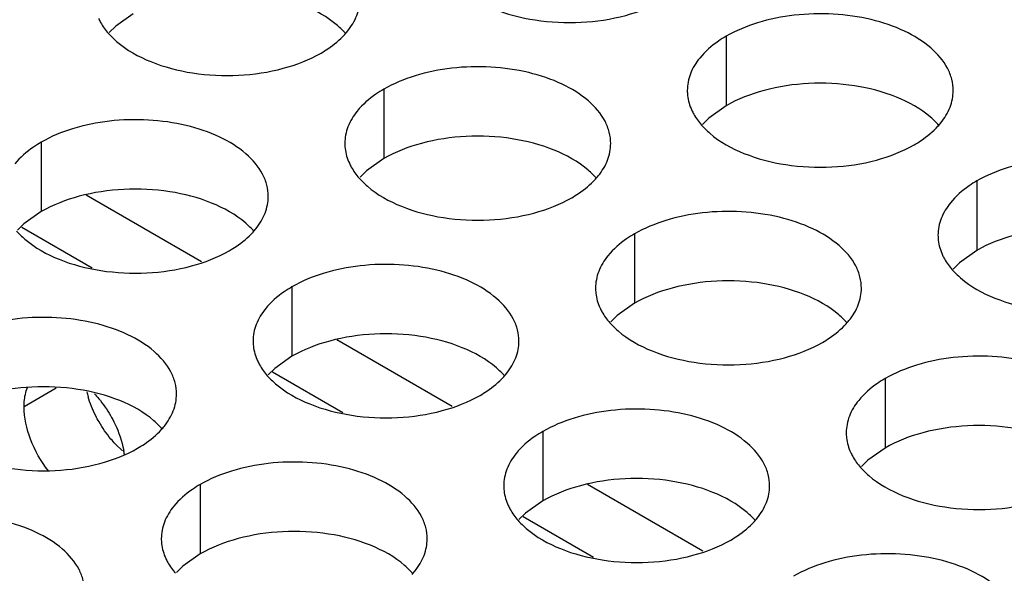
# Model space of a CAD drawing. Header units: inches. Extents: x 0 to 34, y 0 to 22.
# Tile 115 of 164: x 18.157 to 18.342, y 19.411 to 19.515. Entities that reach past the tile are written whole.
import ezdxf

# ---------------------------------------------------------------- set-up
doc = ezdxf.new("R2010")
doc.units = ezdxf.units.IN
doc.header["$LTSCALE"] = 1.87
doc.header["$MEASUREMENT"] = 0
doc.layers.get('0').update_dxf_attribs({"linetype": 'CONTINUOUS'})
doc.layers.add('02___PRT_ALL_AXES', color=7, linetype='CONTINUOUS')

msp = doc.modelspace()

# ---------------------------------------------------------------- linework, layer by layer
at = {"color": 3, "linetype": 'CONTINUOUS'}
for p, q in [((18.1912673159, 19.4697306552), (18.1695510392, 19.4822693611)), ((18.2384077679, 19.4425123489), (18.2166914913, 19.4550510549)), ((18.28554822, 19.4152940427), (18.2638319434, 19.4278327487))]:
    msp.add_line(p, q, dxfattribs=at)
at = {"color": 7, "linetype": 'CONTINUOUS'}
for p, q in [((18.1706785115, 19.4685535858), (18.1574766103, 19.4761761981)), ((18.2178189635, 19.4413352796), (18.2046170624, 19.4489578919)), ((18.2649594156, 19.4141169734), (18.2517575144, 19.4217395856))]:
    msp.add_line(p, q, dxfattribs=at)
at = {"layer": '02___PRT_ALL_AXES', "color": 7, "linetype": 'CONTINUOUS'}
for p, q in [((18.1783886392, 19.5163729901), (18.1751344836, 19.5140565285)), ((18.1751344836, 19.5140565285), (18.1739231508, 19.5128658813)), ((18.2899241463, 19.5121807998), (18.2899241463, 19.4991172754)), ((18.2255290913, 19.5022182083), (18.2255290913, 19.4891546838)), ((18.2899241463, 19.4991172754), (18.2866699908, 19.4968008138)), ((18.2866699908, 19.4968008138), (18.285458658, 19.4956101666)), ((18.1611340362, 19.4922556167), (18.1611340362, 19.4791920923)), ((18.2255290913, 19.4891546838), (18.2222749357, 19.4868382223)), ((18.2222749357, 19.4868382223), (18.2210636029, 19.4856475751)), ((18.3370645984, 19.4849624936), (18.3370645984, 19.4718989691)), ((18.1611340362, 19.4791920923), (18.1578798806, 19.4768756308)), ((18.1578798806, 19.4768756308), (18.1566685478, 19.4756849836)), ((18.2726695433, 19.474999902), (18.2726695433, 19.4619363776)), ((18.3370645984, 19.4718989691), (18.3338104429, 19.4695825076)), ((18.3338104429, 19.4695825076), (18.3325991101, 19.4683918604)), ((18.2082744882, 19.4650373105), (18.2082744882, 19.4519737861)), ((18.2726695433, 19.4619363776), (18.2694153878, 19.4596199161)), ((18.2694153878, 19.4596199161), (18.268204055, 19.4584292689)), ((18.2082744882, 19.4519737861), (18.2050203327, 19.4496573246)), ((18.2050203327, 19.4496573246), (18.2038089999, 19.4484666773)), ((18.3198099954, 19.4477815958), (18.3198099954, 19.4347180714)), ((18.163936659, 19.4459538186), (18.1578897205, 19.4424623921)), ((18.2554149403, 19.4378190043), (18.2554149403, 19.4247554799)), ((18.3198099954, 19.4347180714), (18.3165558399, 19.4324016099)), ((18.3165558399, 19.4324016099), (18.3153445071, 19.4312109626)), ((18.1910198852, 19.4278564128), (18.1910198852, 19.4147928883)), ((18.2554149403, 19.4247554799), (18.2521607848, 19.4224390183)), ((18.2521607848, 19.4224390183), (18.250949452, 19.4212483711)), ((18.1910198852, 19.4147928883), (18.1877657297, 19.4124764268)), ((18.1877657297, 19.4124764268), (18.1865543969, 19.4112857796))]:
    msp.add_line(p, q, dxfattribs=at)
at = {"layer": '02___PRT_ALL_AXES', "color": 3, "linetype": 'CONTINUOUS'}
msp.add_line((18.1764238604, 19.4341670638), (18.1750751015, 19.4354578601), dxfattribs=at)
for centre, radius, start, end in [((18.2081254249, 19.5217068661), 0.0136346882, 317.6962685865, 321.0162667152), ((18.319660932, 19.5044511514), 0.0136346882, 317.6962685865, 321.0162667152), ((18.2552658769, 19.4944885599), 0.0136346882, 317.696268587, 321.0162667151), ((18.1908708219, 19.4845259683), 0.0136346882, 317.6962685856, 321.0162667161), ((18.302406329, 19.4672702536), 0.0136346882, 317.6962685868, 321.0162667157), ((18.2380112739, 19.4573076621), 0.0136346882, 317.6962685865, 321.0162667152), ((18.1883630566, 19.4498480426), 0.0192311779, 193.6945448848, 196.5380706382), ((18.1736162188, 19.4473450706), 0.0136346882, 317.6962685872, 321.0162667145), ((18.285151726, 19.4300893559), 0.0136346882, 317.6962685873, 321.0162667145), ((18.2207566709, 19.4201267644), 0.0136346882, 317.6962685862, 321.0162667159)]:
    msp.add_arc(centre, radius, start, end, dxfattribs=at)
at = {"layer": '02___PRT_ALL_AXES', "color": 7, "linetype": 'CONTINUOUS'}
msp.add_arc((18.15994827, 19.4310969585), 0.0169854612, 8.2131773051, 10.826883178, dxfattribs=at)
for points, knots in [([(18.2183817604, 19.5126724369), (18.2179032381, 19.5132197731), (18.2155985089, 19.5154726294), (18.2127100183, 19.5170586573), (18.2104057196, 19.5179903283)], [0, 0, 0, 0, 0.2263074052, 1, 1, 1, 1]), ([(18.3219412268, 19.5007346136), (18.319422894, 19.5017528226), (18.313940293, 19.5031639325), (18.3054673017, 19.503572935), (18.2972333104, 19.5023538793), (18.2921386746, 19.5003959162), (18.2899241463, 19.4991172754)], [0, 0, 0, 0, 0.2471885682, 0.5098846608, 0.7673009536, 1, 1, 1, 1]), ([(18.3299172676, 19.4954167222), (18.3294387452, 19.4959640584), (18.3271340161, 19.4982169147), (18.3242455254, 19.4998029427), (18.3219412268, 19.5007346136)], [0, 0, 0, 0, 0.2263074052, 1, 1, 1, 1]), ([(18.2575461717, 19.4907720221), (18.255027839, 19.491790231), (18.2495452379, 19.493201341), (18.2410722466, 19.4936103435), (18.2328382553, 19.4923912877), (18.2277436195, 19.4904333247), (18.2255290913, 19.4891546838)], [0, 0, 0, 0, 0.2471885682, 0.5098846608, 0.7673009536, 1, 1, 1, 1]), ([(18.2655222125, 19.4854541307), (18.2650436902, 19.4860014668), (18.262738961, 19.4882543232), (18.2598504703, 19.4898403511), (18.2575461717, 19.4907720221)], [0, 0, 0, 0, 0.2263074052, 1, 1, 1, 1]), ([(18.1931511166, 19.4808094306), (18.1906327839, 19.4818276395), (18.1851501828, 19.4832387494), (18.1766771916, 19.483647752), (18.1684432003, 19.4824286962), (18.1633485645, 19.4804707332), (18.1611340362, 19.4791920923)], [0, 0, 0, 0, 0.2471885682, 0.5098846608, 0.7673009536, 1, 1, 1, 1]), ([(18.2011271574, 19.4754915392), (18.2006486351, 19.4760388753), (18.1983439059, 19.4782917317), (18.1954554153, 19.4798777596), (18.1931511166, 19.4808094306)], [0, 0, 0, 0, 0.2263074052, 1, 1, 1, 1]), ([(18.3690816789, 19.4735163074), (18.3665633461, 19.4745345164), (18.3610807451, 19.4759456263), (18.3526077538, 19.4763546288), (18.3443737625, 19.475135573), (18.3392791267, 19.47317761), (18.3370645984, 19.4718989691)], [0, 0, 0, 0, 0.2471885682, 0.5098846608, 0.7673009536, 1, 1, 1, 1]), ([(18.3046866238, 19.4635537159), (18.302168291, 19.4645719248), (18.29668569, 19.4659830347), (18.2882126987, 19.4663920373), (18.2799787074, 19.4651729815), (18.2748840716, 19.4632150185), (18.2726695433, 19.4619363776)], [0, 0, 0, 0, 0.2471885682, 0.5098846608, 0.7673009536, 1, 1, 1, 1]), ([(18.3126626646, 19.4582358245), (18.3121841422, 19.4587831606), (18.309879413, 19.461036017), (18.3069909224, 19.4626220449), (18.3046866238, 19.4635537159)], [0, 0, 0, 0, 0.2263074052, 1, 1, 1, 1]), ([(18.2402915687, 19.4535911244), (18.237773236, 19.4546093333), (18.2322906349, 19.4560204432), (18.2238176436, 19.4564294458), (18.2155836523, 19.45521039), (18.2104890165, 19.453252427), (18.2082744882, 19.4519737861)], [0, 0, 0, 0, 0.2471885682, 0.5098846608, 0.7673009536, 1, 1, 1, 1]), ([(18.2482676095, 19.4482732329), (18.2477890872, 19.4488205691), (18.245484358, 19.4510734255), (18.2425958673, 19.4526594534), (18.2402915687, 19.4535911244)], [0, 0, 0, 0, 0.2263074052, 1, 1, 1, 1]), ([(18.1758965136, 19.4436285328), (18.1733781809, 19.4446467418), (18.1678955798, 19.4460578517), (18.1594225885, 19.4464668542), (18.1511885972, 19.4452477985), (18.1460939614, 19.4432898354), (18.1438794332, 19.4420111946)], [0, 0, 0, 0, 0.2471885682, 0.5098846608, 0.7673009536, 1, 1, 1, 1]), ([(18.1578897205, 19.4424623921), (18.1578897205, 19.4427948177), (18.157939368, 19.4440268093), (18.1581964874, 19.445261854), (18.1585463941, 19.4460927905)], [0, 0, 0, 0, 0.2693821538, 1, 1, 1, 1]), ([(18.1711217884, 19.444930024), (18.171404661, 19.4446277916), (18.1725209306, 19.4433577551), (18.1734886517, 19.4419583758), (18.1741270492, 19.4408531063)], [0, 0, 0, 0, 0.2448951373, 1, 1, 1, 1]), ([(18.1838725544, 19.4383106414), (18.1833940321, 19.4388579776), (18.1810893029, 19.4411108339), (18.1782008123, 19.4426968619), (18.1758965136, 19.4436285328)], [0, 0, 0, 0, 0.2263074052, 1, 1, 1, 1]), ([(18.1624690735, 19.4304286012), (18.1610682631, 19.4322192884), (18.1588938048, 19.4360500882), (18.1578897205, 19.4403899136), (18.1578897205, 19.4424623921)], [0, 0, 0, 0, 0.5231279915, 1, 1, 1, 1]), ([(18.1741270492, 19.4408531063), (18.1744299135, 19.4403287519), (18.1755233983, 19.4382508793), (18.1763044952, 19.4359992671), (18.1766313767, 19.4342875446)], [0, 0, 0, 0, 0.2578735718, 1, 1, 1, 1]), ([(18.3518270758, 19.4363354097), (18.3493087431, 19.4373536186), (18.3438261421, 19.4387647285), (18.3353531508, 19.4391737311), (18.3271191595, 19.4379546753), (18.3220245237, 19.4359967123), (18.3198099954, 19.4347180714)], [0, 0, 0, 0, 0.2471885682, 0.5098846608, 0.7673009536, 1, 1, 1, 1]), ([(18.2874320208, 19.4263728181), (18.284913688, 19.4273910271), (18.279431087, 19.428802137), (18.2709580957, 19.4292111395), (18.2627241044, 19.4279920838), (18.2576294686, 19.4260341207), (18.2554149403, 19.4247554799)], [0, 0, 0, 0, 0.2471885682, 0.5098846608, 0.7673009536, 1, 1, 1, 1]), ([(18.2954080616, 19.4210549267), (18.2949295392, 19.4216022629), (18.29262481, 19.4238551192), (18.2897363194, 19.4254411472), (18.2874320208, 19.4263728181)], [0, 0, 0, 0, 0.2263074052, 1, 1, 1, 1]), ([(18.2230369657, 19.4164102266), (18.2205186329, 19.4174284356), (18.2150360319, 19.4188395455), (18.2065630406, 19.419248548), (18.1983290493, 19.4180294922), (18.1932344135, 19.4160715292), (18.1910198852, 19.4147928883)], [0, 0, 0, 0, 0.2471885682, 0.5098846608, 0.7673009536, 1, 1, 1, 1]), ([(18.2310130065, 19.4110923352), (18.2305344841, 19.4116396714), (18.228229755, 19.4138925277), (18.2253412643, 19.4154785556), (18.2230369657, 19.4164102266)], [0, 0, 0, 0, 0.2263074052, 1, 1, 1, 1])]:
    msp.add_open_spline(points, degree=3, knots=knots, dxfattribs=at)
at = {"layer": '02___PRT_ALL_AXES', "color": 3, "linetype": 'CONTINUOUS'}
for points, knots in [([(18.2187240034, 19.5131292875), (18.2194467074, 19.5140230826), (18.2206221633, 19.515939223), (18.2210649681, 19.518161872), (18.2210654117, 19.5192199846)], [0, 0, 0, 0, 0.520681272, 1, 1, 1, 1]), ([(18.2461219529, 19.5173680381), (18.2486402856, 19.5163498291), (18.2541228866, 19.5149387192), (18.2625958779, 19.5145297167), (18.2708298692, 19.5157487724), (18.275924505, 19.5177067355), (18.2781390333, 19.5189853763)], [0, 0, 0, 0, 0.2471885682, 0.5098846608, 0.7673009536, 1, 1, 1, 1]), ([(18.3326009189, 19.5019642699), (18.3326012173, 19.502676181), (18.3324127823, 19.5041354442), (18.3312619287, 19.5070463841), (18.3283379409, 19.5104075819), (18.3233173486, 19.5134569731), (18.3170497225, 19.5155568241), (18.3100229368, 19.5165426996), (18.3027969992, 19.516345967), (18.2959666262, 19.5149776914), (18.2917746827, 19.5132492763), (18.2899241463, 19.5121807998)], [0, 0, 0, 0, 0.0428834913, 0.0875237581, 0.1869142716, 0.3042190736, 0.4379395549, 0.5823561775, 0.7295584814, 0.8712822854, 1, 1, 1, 1]), ([(18.171918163, 19.5154936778), (18.1720304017, 19.5152517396), (18.1725376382, 19.5142642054), (18.1731962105, 19.5133577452), (18.173750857, 19.512723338)], [0, 0, 0, 0, 0.2404086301, 1, 1, 1, 1]), ([(18.173750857, 19.512723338), (18.1742293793, 19.5121760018), (18.1765341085, 19.5099231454), (18.1794225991, 19.5083371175), (18.1817268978, 19.5074054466)], [0, 0, 0, 0, 0.2263074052, 1, 1, 1, 1]), ([(18.2137439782, 19.5090227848), (18.2141798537, 19.5092744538), (18.2157900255, 19.5102757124), (18.2172720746, 19.5114989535), (18.2182094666, 19.5125298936)], [0, 0, 0, 0, 0.2653620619, 1, 1, 1, 1]), ([(18.2899241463, 19.5121807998), (18.2894230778, 19.5118914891), (18.2875972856, 19.5107438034), (18.2859371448, 19.5093024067), (18.2849441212, 19.5080742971)], [0, 0, 0, 0, 0.2681225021, 1, 1, 1, 1]), ([(18.1817268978, 19.5074054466), (18.1842452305, 19.5063872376), (18.1897278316, 19.5049761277), (18.1982008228, 19.5045671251), (18.2064348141, 19.5057861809), (18.2115294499, 19.5077441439), (18.2137439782, 19.5090227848)], [0, 0, 0, 0, 0.2471885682, 0.5098846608, 0.7673009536, 1, 1, 1, 1]), ([(18.2682058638, 19.4920016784), (18.2682061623, 19.4927135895), (18.2680177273, 19.4941728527), (18.2668668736, 19.4970837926), (18.2639428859, 19.5004449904), (18.2589222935, 19.5034943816), (18.2526546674, 19.5055942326), (18.2456278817, 19.5065801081), (18.2384019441, 19.5063833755), (18.2315715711, 19.5050150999), (18.2273796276, 19.5032866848), (18.2255290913, 19.5022182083)], [0, 0, 0, 0, 0.0428834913, 0.0875237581, 0.1869142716, 0.3042190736, 0.4379395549, 0.5823561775, 0.7295584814, 0.8712822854, 1, 1, 1, 1]), ([(18.2849441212, 19.5080742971), (18.2842214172, 19.5071805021), (18.2830459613, 19.5052643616), (18.2826031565, 19.5030417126), (18.2826027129, 19.5019836)], [0, 0, 0, 0, 0.520681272, 1, 1, 1, 1]), ([(18.2255290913, 19.5022182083), (18.2250280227, 19.5019288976), (18.2232022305, 19.5007812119), (18.2215420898, 19.4993398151), (18.2205490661, 19.4981117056)], [0, 0, 0, 0, 0.2681225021, 1, 1, 1, 1]), ([(18.2826027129, 19.5019836), (18.2826025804, 19.501667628), (18.282674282, 19.5003817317), (18.2830453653, 19.4991180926), (18.2834536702, 19.4982379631)], [0, 0, 0, 0, 0.2456633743, 1, 1, 1, 1]), ([(18.3302595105, 19.4958735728), (18.3309822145, 19.4967673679), (18.3321576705, 19.4986835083), (18.3326004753, 19.5009061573), (18.3326009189, 19.5019642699)], [0, 0, 0, 0, 0.520681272, 1, 1, 1, 1]), ([(18.2205490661, 19.4981117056), (18.2198263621, 19.4972179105), (18.2186509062, 19.4953017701), (18.2182081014, 19.493079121), (18.2182076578, 19.4920210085)], [0, 0, 0, 0, 0.520681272, 1, 1, 1, 1]), ([(18.2834536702, 19.4982379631), (18.2835659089, 19.4979960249), (18.2840731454, 19.4970084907), (18.2847317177, 19.4961020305), (18.2852863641, 19.4954676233)], [0, 0, 0, 0, 0.2404086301, 1, 1, 1, 1]), ([(18.2038108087, 19.4820390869), (18.2038111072, 19.482750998), (18.2036226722, 19.4842102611), (18.2024718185, 19.487121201), (18.1995478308, 19.4904823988), (18.1945272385, 19.4935317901), (18.1882596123, 19.4956316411), (18.1812328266, 19.4966175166), (18.174006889, 19.4964207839), (18.167176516, 19.4950525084), (18.1629845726, 19.4933240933), (18.1611340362, 19.4922556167)], [0, 0, 0, 0, 0.0428834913, 0.0875237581, 0.1869142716, 0.3042190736, 0.4379395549, 0.5823561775, 0.7295584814, 0.8712822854, 1, 1, 1, 1]), ([(18.2852863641, 19.4954676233), (18.2857648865, 19.4949202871), (18.2880696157, 19.4926674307), (18.2909581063, 19.4910814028), (18.293262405, 19.4901497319)], [0, 0, 0, 0, 0.2263074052, 1, 1, 1, 1]), ([(18.3252794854, 19.4917670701), (18.3257153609, 19.4920187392), (18.3273255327, 19.4930199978), (18.3288075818, 19.4942432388), (18.3297449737, 19.4952741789)], [0, 0, 0, 0, 0.2653620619, 1, 1, 1, 1]), ([(18.1611340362, 19.4922556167), (18.1606329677, 19.4919663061), (18.1588071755, 19.4908186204), (18.1571470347, 19.4893772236), (18.156154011, 19.4881491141)], [0, 0, 0, 0, 0.2681225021, 1, 1, 1, 1]), ([(18.2182076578, 19.4920210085), (18.2182075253, 19.4917050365), (18.218279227, 19.4904191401), (18.2186503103, 19.489155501), (18.2190586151, 19.4882753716)], [0, 0, 0, 0, 0.2456633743, 1, 1, 1, 1]), ([(18.2658644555, 19.4859109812), (18.2665871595, 19.4868047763), (18.2677626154, 19.4887209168), (18.2682054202, 19.4909435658), (18.2682058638, 19.4920016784)], [0, 0, 0, 0, 0.520681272, 1, 1, 1, 1]), ([(18.293262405, 19.4901497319), (18.2957807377, 19.4891315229), (18.3012633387, 19.487720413), (18.30973633, 19.4873114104), (18.3179703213, 19.4885304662), (18.3230649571, 19.4904884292), (18.3252794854, 19.4917670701)], [0, 0, 0, 0, 0.2471885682, 0.5098846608, 0.7673009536, 1, 1, 1, 1]), ([(18.2190586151, 19.4882753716), (18.2191708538, 19.4880334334), (18.2196780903, 19.4870458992), (18.2203366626, 19.486139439), (18.2208913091, 19.4855050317)], [0, 0, 0, 0, 0.2404086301, 1, 1, 1, 1]), ([(18.379741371, 19.4747459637), (18.3797416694, 19.4754578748), (18.3795532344, 19.476917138), (18.3784023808, 19.4798280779), (18.375478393, 19.4831892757), (18.3704578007, 19.4862386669), (18.3641901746, 19.4883385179), (18.3571633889, 19.4893243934), (18.3499374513, 19.4891276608), (18.3431070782, 19.4877593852), (18.3389151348, 19.4860309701), (18.3370645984, 19.4849624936)], [0, 0, 0, 0, 0.0428834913, 0.0875237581, 0.1869142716, 0.3042190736, 0.4379395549, 0.5823561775, 0.7295584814, 0.8712822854, 1, 1, 1, 1]), ([(18.2208913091, 19.4855050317), (18.2213698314, 19.4849576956), (18.2236745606, 19.4827048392), (18.2265630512, 19.4811188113), (18.2288673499, 19.4801871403)], [0, 0, 0, 0, 0.2263074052, 1, 1, 1, 1]), ([(18.2608844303, 19.4818044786), (18.2613203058, 19.4820561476), (18.2629304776, 19.4830574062), (18.2644125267, 19.4842806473), (18.2653499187, 19.4853115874)], [0, 0, 0, 0, 0.2653620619, 1, 1, 1, 1]), ([(18.3370645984, 19.4849624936), (18.3365635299, 19.4846731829), (18.3347377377, 19.4835254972), (18.3330775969, 19.4820841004), (18.3320845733, 19.4808559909)], [0, 0, 0, 0, 0.2681225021, 1, 1, 1, 1]), ([(18.2014694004, 19.4759483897), (18.2021921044, 19.4768421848), (18.2033675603, 19.4787583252), (18.2038103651, 19.4809809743), (18.2038108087, 19.4820390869)], [0, 0, 0, 0, 0.520681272, 1, 1, 1, 1]), ([(18.2288673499, 19.4801871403), (18.2313856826, 19.4791689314), (18.2368682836, 19.4777578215), (18.2453412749, 19.4773488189), (18.2535752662, 19.4785678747), (18.258669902, 19.4805258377), (18.2608844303, 19.4818044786)], [0, 0, 0, 0, 0.2471885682, 0.5098846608, 0.7673009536, 1, 1, 1, 1]), ([(18.3320845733, 19.4808559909), (18.3313618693, 19.4799621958), (18.3301864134, 19.4780460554), (18.3297436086, 19.4758234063), (18.3297431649, 19.4747652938)], [0, 0, 0, 0, 0.520681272, 1, 1, 1, 1]), ([(18.3153463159, 19.4647833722), (18.3153466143, 19.4654952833), (18.3151581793, 19.4669545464), (18.3140073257, 19.4698654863), (18.3110833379, 19.4732266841), (18.3060627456, 19.4762760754), (18.2997951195, 19.4783759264), (18.2927683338, 19.4793618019), (18.2855423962, 19.4791650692), (18.2787120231, 19.4777967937), (18.2745200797, 19.4760683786), (18.2726695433, 19.474999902)], [0, 0, 0, 0, 0.0428834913, 0.0875237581, 0.1869142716, 0.3042190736, 0.4379395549, 0.5823561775, 0.7295584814, 0.8712822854, 1, 1, 1, 1]), ([(18.156496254, 19.4755424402), (18.1569747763, 19.4749951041), (18.1592795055, 19.4727422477), (18.1621679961, 19.4711562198), (18.1644722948, 19.4702245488)], [0, 0, 0, 0, 0.2263074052, 1, 1, 1, 1]), ([(18.1964893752, 19.4718418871), (18.1969252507, 19.4720935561), (18.1985354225, 19.4730948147), (18.2000174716, 19.4743180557), (18.2009548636, 19.4753489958)], [0, 0, 0, 0, 0.2653620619, 1, 1, 1, 1]), ([(18.2726695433, 19.474999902), (18.2721684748, 19.4747105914), (18.2703426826, 19.4735629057), (18.2686825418, 19.4721215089), (18.2676895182, 19.4708933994)], [0, 0, 0, 0, 0.2681225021, 1, 1, 1, 1]), ([(18.3297431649, 19.4747652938), (18.3297430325, 19.4744493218), (18.3298147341, 19.4731634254), (18.3301858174, 19.4718997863), (18.3305941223, 19.4710196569)], [0, 0, 0, 0, 0.2456633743, 1, 1, 1, 1]), ([(18.1644722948, 19.4702245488), (18.1669906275, 19.4692063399), (18.1724732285, 19.4677952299), (18.1809462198, 19.4673862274), (18.1891802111, 19.4686052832), (18.1942748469, 19.4705632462), (18.1964893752, 19.4718418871)], [0, 0, 0, 0, 0.2471885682, 0.5098846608, 0.7673009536, 1, 1, 1, 1]), ([(18.2509512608, 19.4548207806), (18.2509515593, 19.4555326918), (18.2507631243, 19.4569919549), (18.2496122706, 19.4599028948), (18.2466882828, 19.4632640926), (18.2416676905, 19.4663134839), (18.2354000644, 19.4684133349), (18.2283732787, 19.4693992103), (18.2211473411, 19.4692024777), (18.2143169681, 19.4678342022), (18.2101250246, 19.466105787), (18.2082744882, 19.4650373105)], [0, 0, 0, 0, 0.0428834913, 0.0875237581, 0.1869142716, 0.3042190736, 0.4379395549, 0.5823561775, 0.7295584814, 0.8712822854, 1, 1, 1, 1]), ([(18.2676895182, 19.4708933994), (18.2669668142, 19.4699996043), (18.2657913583, 19.4680834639), (18.2653485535, 19.4658608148), (18.2653481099, 19.4648027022)], [0, 0, 0, 0, 0.520681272, 1, 1, 1, 1]), ([(18.3305941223, 19.4710196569), (18.330706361, 19.4707777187), (18.3312135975, 19.4697901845), (18.3318721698, 19.4688837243), (18.3324268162, 19.468249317)], [0, 0, 0, 0, 0.2404086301, 1, 1, 1, 1]), ([(18.3324268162, 19.468249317), (18.3329053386, 19.4677019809), (18.3352100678, 19.4654491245), (18.3380985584, 19.4638630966), (18.340402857, 19.4629314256)], [0, 0, 0, 0, 0.2263074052, 1, 1, 1, 1]), ([(18.2082744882, 19.4650373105), (18.2077734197, 19.4647479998), (18.2059476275, 19.4636003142), (18.2042874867, 19.4621589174), (18.2032944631, 19.4609308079)], [0, 0, 0, 0, 0.2681225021, 1, 1, 1, 1]), ([(18.2653481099, 19.4648027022), (18.2653479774, 19.4644867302), (18.265419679, 19.4632008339), (18.2657907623, 19.4619371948), (18.2661990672, 19.4610570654)], [0, 0, 0, 0, 0.2456633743, 1, 1, 1, 1]), ([(18.3130049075, 19.458692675), (18.3137276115, 19.4595864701), (18.3149030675, 19.4615026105), (18.3153458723, 19.4637252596), (18.3153463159, 19.4647833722)], [0, 0, 0, 0, 0.520681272, 1, 1, 1, 1]), ([(18.340402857, 19.4629314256), (18.3429211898, 19.4619132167), (18.3484037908, 19.4605021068), (18.3568767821, 19.4600931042), (18.3651107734, 19.46131216), (18.3702054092, 19.463270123), (18.3724199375, 19.4645487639)], [0, 0, 0, 0, 0.2471885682, 0.5098846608, 0.7673009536, 1, 1, 1, 1]), ([(18.2032944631, 19.4609308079), (18.2025717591, 19.4600370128), (18.2013963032, 19.4581208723), (18.2009534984, 19.4558982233), (18.2009530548, 19.4548401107)], [0, 0, 0, 0, 0.520681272, 1, 1, 1, 1]), ([(18.2661990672, 19.4610570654), (18.2663113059, 19.4608151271), (18.2668185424, 19.459827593), (18.2674771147, 19.4589211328), (18.2680317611, 19.4582867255)], [0, 0, 0, 0, 0.2404086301, 1, 1, 1, 1]), ([(18.1865562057, 19.4448581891), (18.1865565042, 19.4455701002), (18.1863680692, 19.4470293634), (18.1852172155, 19.4499403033), (18.1822932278, 19.4533015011), (18.1772726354, 19.4563508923), (18.1710050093, 19.4584507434), (18.1639782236, 19.4594366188), (18.156752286, 19.4592398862), (18.149921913, 19.4578716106), (18.1457299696, 19.4561431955), (18.1438794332, 19.455074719)], [0, 0, 0, 0, 0.0428834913, 0.0875237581, 0.1869142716, 0.3042190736, 0.4379395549, 0.5823561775, 0.7295584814, 0.8712822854, 1, 1, 1, 1]), ([(18.2680317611, 19.4582867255), (18.2685102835, 19.4577393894), (18.2708150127, 19.455486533), (18.2737035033, 19.4539005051), (18.276007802, 19.4529688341)], [0, 0, 0, 0, 0.2263074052, 1, 1, 1, 1]), ([(18.3080248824, 19.4545861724), (18.3084607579, 19.4548378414), (18.3100709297, 19.4558391), (18.3115529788, 19.457062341), (18.3124903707, 19.4580932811)], [0, 0, 0, 0, 0.2653620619, 1, 1, 1, 1]), ([(18.2009530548, 19.4548401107), (18.2009529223, 19.4545241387), (18.201024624, 19.4532382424), (18.2013957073, 19.4519746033), (18.2018040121, 19.4510944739)], [0, 0, 0, 0, 0.2456633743, 1, 1, 1, 1]), ([(18.2486098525, 19.4487300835), (18.2493325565, 19.4496238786), (18.2505080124, 19.451540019), (18.2509508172, 19.4537626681), (18.2509512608, 19.4548207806)], [0, 0, 0, 0, 0.520681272, 1, 1, 1, 1]), ([(18.276007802, 19.4529688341), (18.2785261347, 19.4519506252), (18.2840087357, 19.4505395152), (18.292481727, 19.4501305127), (18.3007157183, 19.4513495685), (18.3058103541, 19.4533075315), (18.3080248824, 19.4545861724)], [0, 0, 0, 0, 0.2471885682, 0.5098846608, 0.7673009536, 1, 1, 1, 1]), ([(18.2018040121, 19.4510944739), (18.2019162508, 19.4508525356), (18.2024234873, 19.4498650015), (18.2030820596, 19.4489585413), (18.2036367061, 19.448324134)], [0, 0, 0, 0, 0.2404086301, 1, 1, 1, 1]), ([(18.3624867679, 19.437565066), (18.3624870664, 19.4382769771), (18.3622986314, 19.4397362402), (18.3611477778, 19.4426471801), (18.35822379, 19.4460083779), (18.3532031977, 19.4490577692), (18.3469355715, 19.4511576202), (18.3399087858, 19.4521434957), (18.3326828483, 19.451946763), (18.3258524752, 19.4505784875), (18.3216605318, 19.4488500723), (18.3198099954, 19.4477815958)], [0, 0, 0, 0, 0.0428834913, 0.0875237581, 0.1869142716, 0.3042190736, 0.4379395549, 0.5823561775, 0.7295584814, 0.8712822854, 1, 1, 1, 1]), ([(18.2036367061, 19.448324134), (18.2041152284, 19.4477767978), (18.2064199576, 19.4455239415), (18.2093084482, 19.4439379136), (18.2116127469, 19.4430062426)], [0, 0, 0, 0, 0.2263074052, 1, 1, 1, 1]), ([(18.2436298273, 19.4446235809), (18.2440657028, 19.4448752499), (18.2456758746, 19.4458765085), (18.2471579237, 19.4470997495), (18.2480953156, 19.4481306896)], [0, 0, 0, 0, 0.2653620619, 1, 1, 1, 1]), ([(18.3198099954, 19.4477815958), (18.3193089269, 19.4474922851), (18.3174831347, 19.4463445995), (18.3158229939, 19.4449032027), (18.3148299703, 19.4436750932)], [0, 0, 0, 0, 0.2681225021, 1, 1, 1, 1]), ([(18.1719893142, 19.439620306), (18.1717695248, 19.4400008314), (18.1709478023, 19.4415226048), (18.1702943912, 19.4431372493), (18.1699274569, 19.4443738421)], [0, 0, 0, 0, 0.2541104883, 1, 1, 1, 1]), ([(18.1842147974, 19.438767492), (18.1849375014, 19.4396612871), (18.1861129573, 19.4415774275), (18.1865557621, 19.4438000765), (18.1865562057, 19.4448581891)], [0, 0, 0, 0, 0.520681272, 1, 1, 1, 1]), ([(18.2116127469, 19.4430062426), (18.2141310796, 19.4419880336), (18.2196136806, 19.4405769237), (18.2280866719, 19.4401679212), (18.2363206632, 19.4413869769), (18.241415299, 19.44334494), (18.2436298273, 19.4446235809)], [0, 0, 0, 0, 0.2471885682, 0.5098846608, 0.7673009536, 1, 1, 1, 1]), ([(18.3148299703, 19.4436750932), (18.3141072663, 19.4427812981), (18.3129318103, 19.4408651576), (18.3124890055, 19.4386425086), (18.3124885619, 19.437584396)], [0, 0, 0, 0, 0.520681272, 1, 1, 1, 1]), ([(18.2980917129, 19.4276024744), (18.2980920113, 19.4283143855), (18.2979035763, 19.4297736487), (18.2967527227, 19.4326845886), (18.2938287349, 19.4360457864), (18.2888081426, 19.4390951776), (18.2825405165, 19.4411950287), (18.2755137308, 19.4421809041), (18.2682877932, 19.4419841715), (18.2614574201, 19.4406158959), (18.2572654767, 19.4388874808), (18.2554149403, 19.4378190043)], [0, 0, 0, 0, 0.0428834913, 0.0875237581, 0.1869142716, 0.3042190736, 0.4379395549, 0.5823561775, 0.7295584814, 0.8712822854, 1, 1, 1, 1]), ([(18.1750751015, 19.4354578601), (18.1747841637, 19.4357650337), (18.1736356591, 19.4370587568), (18.1726426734, 19.4384891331), (18.1719893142, 19.439620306)], [0, 0, 0, 0, 0.2446439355, 1, 1, 1, 1]), ([(18.1792347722, 19.4346609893), (18.1796706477, 19.4349126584), (18.1812808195, 19.435913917), (18.1827628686, 19.437137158), (18.1837002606, 19.4381680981)], [0, 0, 0, 0, 0.2653620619, 1, 1, 1, 1]), ([(18.2554149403, 19.4378190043), (18.2549138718, 19.4375296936), (18.2530880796, 19.4363820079), (18.2514279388, 19.4349406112), (18.2504349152, 19.4337125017)], [0, 0, 0, 0, 0.2681225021, 1, 1, 1, 1]), ([(18.3124885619, 19.437584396), (18.3124884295, 19.437268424), (18.3125601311, 19.4359825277), (18.3129312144, 19.4347188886), (18.3133395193, 19.4338387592)], [0, 0, 0, 0, 0.2456633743, 1, 1, 1, 1]), ([(18.1472176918, 19.4330436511), (18.1497360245, 19.4320254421), (18.1552186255, 19.4306143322), (18.1636916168, 19.4302053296), (18.1719256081, 19.4314243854), (18.1770202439, 19.4333823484), (18.1792347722, 19.4346609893)], [0, 0, 0, 0, 0.2471885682, 0.5098846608, 0.7673009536, 1, 1, 1, 1]), ([(18.2504349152, 19.4337125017), (18.2497122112, 19.4328187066), (18.2485367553, 19.4309025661), (18.2480939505, 19.4286799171), (18.2480935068, 19.4276218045)], [0, 0, 0, 0, 0.520681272, 1, 1, 1, 1]), ([(18.3133395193, 19.4338387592), (18.313451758, 19.4335968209), (18.3139589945, 19.4326092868), (18.3146175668, 19.4317028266), (18.3151722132, 19.4310684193)], [0, 0, 0, 0, 0.2404086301, 1, 1, 1, 1]), ([(18.2336966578, 19.4176398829), (18.2336969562, 19.418351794), (18.2335085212, 19.4198110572), (18.2323576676, 19.4227219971), (18.2294336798, 19.4260831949), (18.2244130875, 19.4291325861), (18.2181454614, 19.4312324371), (18.2111186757, 19.4322183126), (18.2038927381, 19.43202158), (18.1970623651, 19.4306533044), (18.1928704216, 19.4289248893), (18.1910198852, 19.4278564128)], [0, 0, 0, 0, 0.0428834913, 0.0875237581, 0.1869142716, 0.3042190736, 0.4379395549, 0.5823561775, 0.7295584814, 0.8712822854, 1, 1, 1, 1]), ([(18.3151722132, 19.4310684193), (18.3156507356, 19.4305210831), (18.3179554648, 19.4282682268), (18.3208439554, 19.4266821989), (18.323148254, 19.4257505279)], [0, 0, 0, 0, 0.2263074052, 1, 1, 1, 1]), ([(18.1910198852, 19.4278564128), (18.1905188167, 19.4275671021), (18.1886930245, 19.4264194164), (18.1870328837, 19.4249780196), (18.1860398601, 19.4237499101)], [0, 0, 0, 0, 0.2681225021, 1, 1, 1, 1]), ([(18.2480935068, 19.4276218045), (18.2480933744, 19.4273058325), (18.248165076, 19.4260199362), (18.2485361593, 19.4247562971), (18.2489444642, 19.4238761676)], [0, 0, 0, 0, 0.2456633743, 1, 1, 1, 1]), ([(18.2957503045, 19.4215117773), (18.2964730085, 19.4224055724), (18.2976484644, 19.4243217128), (18.2980912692, 19.4265443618), (18.2980917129, 19.4276024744)], [0, 0, 0, 0, 0.520681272, 1, 1, 1, 1]), ([(18.323148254, 19.4257505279), (18.3256665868, 19.4247323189), (18.3311491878, 19.423321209), (18.3396221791, 19.4229122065), (18.3478561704, 19.4241312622), (18.3529508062, 19.4260892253), (18.3551653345, 19.4273678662)], [0, 0, 0, 0, 0.2471885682, 0.5098846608, 0.7673009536, 1, 1, 1, 1]), ([(18.1860398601, 19.4237499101), (18.1853171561, 19.422856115), (18.1841417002, 19.4209399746), (18.1836988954, 19.4187173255), (18.1836984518, 19.417659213)], [0, 0, 0, 0, 0.520681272, 1, 1, 1, 1]), ([(18.2489444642, 19.4238761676), (18.2490567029, 19.4236342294), (18.2495639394, 19.4226466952), (18.2502225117, 19.4217402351), (18.2507771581, 19.4211058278)], [0, 0, 0, 0, 0.2404086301, 1, 1, 1, 1]), ([(18.1693016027, 19.4076772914), (18.1693019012, 19.4083892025), (18.1691134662, 19.4098484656), (18.1679626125, 19.4127594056), (18.1650386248, 19.4161206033), (18.1600180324, 19.4191699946), (18.1537504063, 19.4212698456), (18.1467236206, 19.4222557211), (18.139497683, 19.4220589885), (18.13266731, 19.4206907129), (18.1284753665, 19.4189622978), (18.1266248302, 19.4178938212)], [0, 0, 0, 0, 0.0428834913, 0.0875237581, 0.1869142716, 0.3042190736, 0.4379395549, 0.5823561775, 0.7295584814, 0.8712822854, 1, 1, 1, 1]), ([(18.2507771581, 19.4211058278), (18.2512556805, 19.4205584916), (18.2535604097, 19.4183056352), (18.2564489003, 19.4167196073), (18.2587531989, 19.4157879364)], [0, 0, 0, 0, 0.2263074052, 1, 1, 1, 1]), ([(18.2907702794, 19.4174052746), (18.2912061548, 19.4176569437), (18.2928163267, 19.4186582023), (18.2942983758, 19.4198814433), (18.2952357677, 19.4209123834)], [0, 0, 0, 0, 0.2653620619, 1, 1, 1, 1]), ([(18.1836984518, 19.417659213), (18.1836983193, 19.417343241), (18.1837700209, 19.4160573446), (18.1841411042, 19.4147937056), (18.1845494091, 19.4139135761)], [0, 0, 0, 0, 0.2456633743, 1, 1, 1, 1]), ([(18.2313552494, 19.4115491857), (18.2320779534, 19.4124429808), (18.2332534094, 19.4143591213), (18.2336962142, 19.4165817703), (18.2336966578, 19.4176398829)], [0, 0, 0, 0, 0.520681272, 1, 1, 1, 1]), ([(18.2587531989, 19.4157879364), (18.2612715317, 19.4147697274), (18.2667541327, 19.4133586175), (18.275227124, 19.4129496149), (18.2834611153, 19.4141686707), (18.2885557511, 19.4161266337), (18.2907702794, 19.4174052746)], [0, 0, 0, 0, 0.2471885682, 0.5098846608, 0.7673009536, 1, 1, 1, 1]), ([(18.1845494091, 19.4139135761), (18.1846616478, 19.4136716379), (18.1851688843, 19.4126841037), (18.1858274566, 19.4117776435), (18.186382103, 19.4111432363)], [0, 0, 0, 0, 0.2404086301, 1, 1, 1, 1]), ([(18.3452321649, 19.4003841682), (18.3452324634, 19.4010960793), (18.3450440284, 19.4025553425), (18.3438931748, 19.4054662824), (18.340969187, 19.4088274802), (18.3359485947, 19.4118768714), (18.3296809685, 19.4139767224), (18.3226541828, 19.4149625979), (18.3154282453, 19.4147658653), (18.3085978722, 19.4133975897), (18.3044059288, 19.4116691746), (18.3025553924, 19.4106006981)], [0, 0, 0, 0, 0.0428834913, 0.0875237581, 0.1869142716, 0.3042190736, 0.4379395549, 0.5823561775, 0.7295584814, 0.8712822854, 1, 1, 1, 1])]:
    msp.add_open_spline(points, degree=3, knots=knots, dxfattribs=at)

doc.saveas('drawing.dxf')
